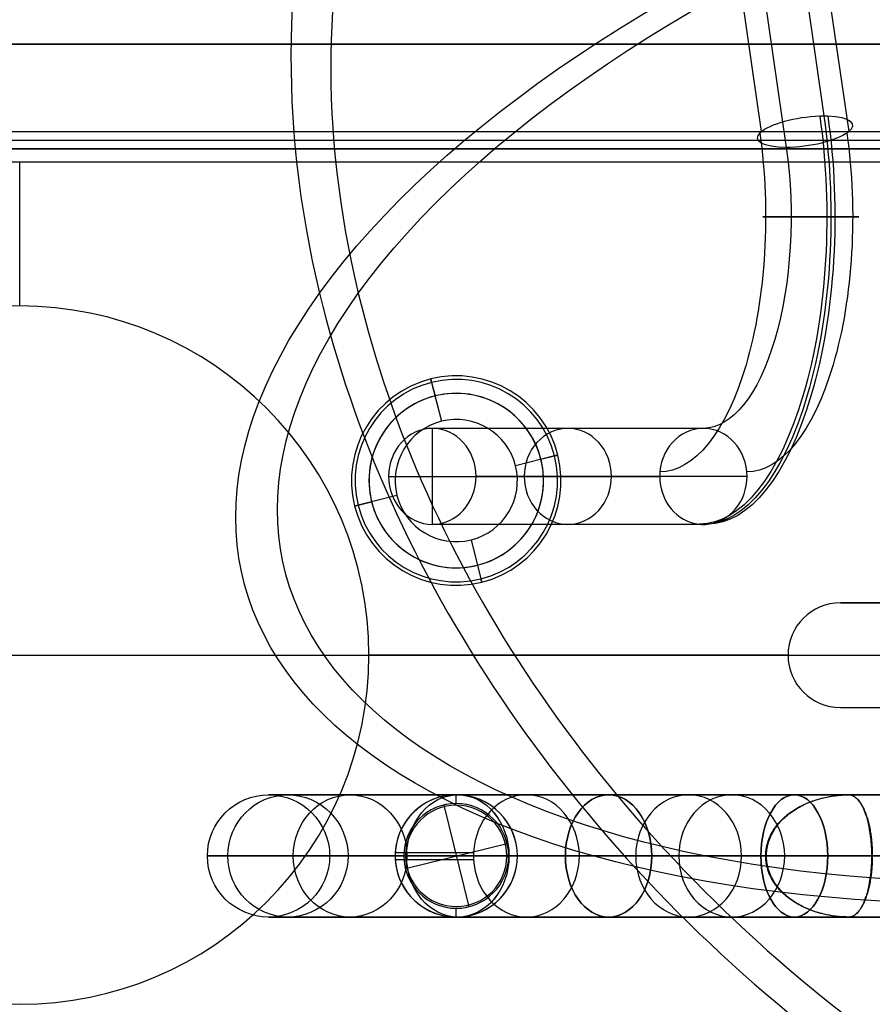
# Model space of a CAD drawing. Extents: x -158 to 158, y -59 to 130.
# Tile 10 of 17: x 0 to 49, y -20 to 36. Entities that reach past the tile are written whole.
import ezdxf

# ---------------------------------------------------------------- set-up
doc = ezdxf.new("R2010")
doc.units = 0
doc.header["$MEASUREMENT"] = 0
doc.layers.add('MODEL_237_2', color=5, linetype='CONTINUOUS')

msp = doc.modelspace()

# ---------------------------------------------------------------- linework, layer by layer
at = {"layer": 'MODEL_237_2'}
for p, q in [((38.467, 83.435, 57.532), (46.049, 30.891, 74.17)), ((34.887, 82.531, 56.309), (42.47, 29.987, 72.947)), ((39.892, 82.531, 54.028), (47.474, 29.987, 70.666)), ((36.313, 81.627, 52.805), (43.895, 29.084, 69.443)), ((72, 35, 25), (-72, 35, 25)), ((72, 35, 26), (-72, 35, 26)), ((-72, 35, 25.5), (72, 35, 25.5)), ((-70, 30, 25), (70, 30, 25)), ((-70, 30, 0.737), (70, 30, 0.737)), ((-70, 30, 12.868), (70, 30, 12.868)), ((-70, 29.5, 25), (70, 29.5, 25)), ((70, 29, 25), (-70, 29, 25)), ((-70, 29, 0.737), (70, 29, 0.737)), ((-70, 29, 12.868), (70, 29, 12.868)), ((-68.263, 28.263, -1), (68.263, 28.263, -1)), ((-68.263, 28.263), (68.263, 28.263)), ((0, 20, -1), (0, 28.263, -1)), ((0, 20), (0, 28.263)), ((23.54, 15.82, 27.8), (23.54, 15.82, 26.2)), ((23.589, 15.626, 28), (24.148, 13.395, 28)), ((23.589, 15.626, 26), (23.783, 14.85, 26)), ((25, 15, 25), (25, 15, 26)), ((39.151, 12.99, 59.033), (23.63, 12.99, 24.975)), ((23.63, 7.49, 24.975), (23.63, 12.99, 24.975)), ((24.148, 13.395, 28), (24.148, 13.395, 26)), ((30.626, 11.411, 28), (28.395, 10.852, 28)), ((29.85, 11.217, 26), (30.626, 11.411, 26)), ((30.82, 11.46, 26.2), (30.82, 11.46, 27.8)), ((28.395, 10.852, 28), (28.395, 10.852, 26)), ((21.128, 10.24, 26.116), (36.649, 10.24, 60.174)), ((21.128, 10.24, 26.116), (26.132, 10.24, 23.835)), ((41.653, 10.24, 57.893), (26.132, 10.24, 23.835)), ((20, 10, 26), (20, 10, 25)), ((30, 10, 25), (30, 10, 26)), ((21.605, 9.148, 28), (19.374, 8.589, 28)), ((21.605, 9.148, 26), (21.605, 9.148, 28)), ((19.18, 8.54, 27.8), (19.18, 8.54, 26.2)), ((19.374, 8.589, 26), (20.15, 8.783, 26)), ((39.151, 7.49, 59.033), (23.63, 7.49, 24.975)), ((25.852, 6.605, 28), (25.852, 6.605, 26)), ((25.852, 6.605, 28), (26.411, 4.374, 28)), ((26.217, 5.15, 26), (26.411, 4.374, 26)), ((25, 5, 25), (25, 5, 26)), ((26.46, 4.18, 27.8), (26.46, 4.18, 26.2)), ((53, 3, -1), (47, 3, -1)), ((53, 3), (47, 3)), ((47, 3, -1), (47, 3)), ((47, 3, -0.5), (53, 3, -0.5)), ((44, 0, -1), (20, 0, -1)), ((-75, 0, 25), (75, 0, 25)), ((-75, 0, 26), (75, 0, 26)), ((20, 0, -1), (20, 0)), ((44, 0), (20, 0)), ((44, 0, -1), (44, 0)), ((47, -3, -1), (53, -3, -1)), ((47, -3), (53, -3)), ((47, -3, -1), (47, -3)), ((47, -3, -0.5), (53, -3, -0.5)), ((25, -8, 46.376), (25, -8, 26)), ((25, -8.5, 26), (25, -8, 26)), ((29.019, -8, 61.376), (40.777, -8, 81.741)), ((40.777, -8, 81.741), (47.5, -8, 93.386)), ((47.5, -8, 93.386), (47.466, -8.001, 93.512)), ((47.466, -8.001, 93.512), (47.592, -8, 93.546)), ((47.626, -8.001, 93.419), (47.466, -8.001, 93.512)), ((47.495, -8, 93.384), (47.5, -8, 93.386)), ((47.495, -8, 93.384), (47.5, -8, 93.386)), ((47.626, -8.001, 93.419), (47.5, -8, 93.386)), ((47.5, -8, 93.386), (47.592, -8, 93.546)), ((47.592, -8, 93.546), (47.626, -8.001, 93.419)), ((24.287, -8.586, 26), (25.713, -14.414, 26)), ((25, -8.6, 25), (25, -8.6, 26)), ((22.086, -12.213, 26), (27.914, -10.787, 26)), ((21.5, -11.5, 26), (21.5, -11.5, 46.376)), ((22, -11.5, 26), (21.5, -11.5, 26)), ((22.1, -11.5, 26), (22.1, -11.5, 25)), ((25.988, -11.5, 63.126), (37.746, -11.5, 83.491)), ((27.9, -11.5, 25), (27.9, -11.5, 26)), ((28.5, -11.5, 26), (28, -11.5, 26)), ((28.5, -11.5, 46.376), (28.5, -11.5, 26)), ((28.5, -11.5, 46.376), (28.5, -11.5, 26)), ((32.05, -11.5, 59.626), (43.808, -11.5, 79.991)), ((37.746, -11.5, 83.491), (42.719, -11.5, 92.105)), ((42.719, -11.5, 92.105), (42.763, -11.5, 92.18)), ((43.808, -11.5, 79.991), (48.781, -11.5, 88.605)), ((48.781, -11.5, 88.605), (48.825, -11.5, 88.681)), ((25, -14.4, 25), (25, -14.4, 26)), ((25, -15, 26), (25, -14.5, 26)), ((25, -15, 46.376), (25, -15, 26)), ((40.777, -15, 81.741), (29.019, -15, 61.376)), ((47.5, -15, 93.386), (40.777, -15, 81.741)), ((47.592, -15, 93.546), (47.466, -14.999, 93.512)), ((47.466, -14.999, 93.512), (47.5, -15, 93.386)), ((47.466, -14.999, 93.512), (47.626, -14.999, 93.419)), ((47.5, -15, 93.386), (47.495, -15, 93.384)), ((47.5, -15, 93.386), (47.495, -15, 93.384)), ((47.5, -15, 93.386), (47.626, -14.999, 93.419)), ((47.592, -15, 93.546), (47.5, -15, 93.386)), ((47.626, -14.999, 93.419), (47.592, -15, 93.546))]:
    msp.add_line(p, q, dxfattribs=at)
for points in [[(47.495, -15, 93.384), (47.334, -14.998, 93.341), (47.173, -14.992, 93.298), (47.013, -14.982, 93.255), (46.852, -14.968, 93.212), (46.69, -14.949, 93.169), (46.529, -14.927, 93.125), (46.367, -14.9, 93.082), (46.206, -14.869, 93.039), (46.044, -14.834, 92.996), (45.883, -14.794, 92.952), (45.722, -14.749, 92.909), (45.561, -14.699, 92.866), (45.4, -14.644, 92.823), (45.24, -14.584, 92.78), (45.08, -14.519, 92.737), (44.92, -14.447, 92.694), (44.761, -14.369, 92.652), (44.681, -14.327, 92.63), (44.602, -14.284, 92.609), (44.523, -14.239, 92.588), (44.444, -14.192, 92.567), (44.365, -14.143, 92.546), (44.286, -14.091, 92.525), (44.208, -14.038, 92.504), (44.13, -13.982, 92.483), (44.052, -13.924, 92.462), (43.974, -13.864, 92.441), (43.897, -13.8, 92.42), (43.819, -13.734, 92.4), (43.743, -13.665, 92.379), (43.667, -13.592, 92.359), (43.591, -13.516, 92.338), (43.516, -13.435, 92.318), (43.442, -13.351, 92.298), (43.369, -13.262, 92.279), (43.333, -13.215, 92.269), (43.296, -13.168, 92.259), (43.261, -13.118, 92.25), (43.225, -13.067, 92.24), (43.19, -13.015, 92.231), (43.155, -12.961, 92.222), (43.121, -12.905, 92.212), (43.087, -12.847, 92.203), (43.053, -12.786, 92.194), (43.02, -12.723, 92.185), (42.988, -12.658, 92.177), (42.956, -12.59, 92.168), (42.926, -12.518, 92.16), (42.896, -12.444, 92.152), (42.868, -12.366, 92.144), (42.841, -12.285, 92.137), (42.815, -12.199, 92.13), (42.803, -12.155, 92.127), (42.792, -12.11, 92.124), (42.781, -12.064, 92.121), (42.771, -12.016, 92.119), (42.762, -11.968, 92.116), (42.753, -11.919, 92.114), (42.745, -11.869, 92.112), (42.739, -11.818, 92.11), (42.733, -11.767, 92.108), (42.728, -11.714, 92.107), (42.724, -11.662, 92.106), (42.721, -11.608, 92.105), (42.719, -11.555, 92.105), (42.719, -11.5, 92.105), (42.719, -11.445, 92.105), (42.721, -11.392, 92.105), (42.724, -11.338, 92.106), (42.728, -11.286, 92.107), (42.733, -11.233, 92.108), (42.739, -11.182, 92.11), (42.745, -11.131, 92.112), (42.753, -11.081, 92.114), (42.762, -11.032, 92.116), (42.771, -10.984, 92.119), (42.781, -10.936, 92.121), (42.792, -10.89, 92.124), (42.803, -10.845, 92.127), (42.815, -10.801, 92.13), (42.841, -10.715, 92.137), (42.868, -10.634, 92.144), (42.896, -10.556, 92.152), (42.926, -10.482, 92.16), (42.956, -10.41, 92.168), (42.988, -10.342, 92.177), (43.02, -10.277, 92.185), (43.053, -10.214, 92.194), (43.087, -10.154, 92.203), (43.121, -10.095, 92.212), (43.155, -10.039, 92.222), (43.19, -9.985, 92.231), (43.225, -9.933, 92.24), (43.261, -9.882, 92.25), (43.296, -9.832, 92.259), (43.333, -9.785, 92.269), (43.369, -9.738, 92.279), (43.442, -9.649, 92.298), (43.516, -9.565, 92.318), (43.591, -9.484, 92.338), (43.667, -9.408, 92.359), (43.743, -9.335, 92.379), (43.819, -9.266, 92.4), (43.896, -9.2, 92.42), (43.974, -9.136, 92.441), (44.052, -9.076, 92.462), (44.13, -9.018, 92.483), (44.208, -8.962, 92.504), (44.286, -8.909, 92.525), (44.365, -8.857, 92.546), (44.444, -8.808, 92.567), (44.523, -8.761, 92.588), (44.602, -8.716, 92.609), (44.681, -8.673, 92.63), (44.761, -8.631, 92.652), (44.92, -8.553, 92.694), (45.08, -8.481, 92.737), (45.24, -8.416, 92.78), (45.4, -8.356, 92.823), (45.561, -8.301, 92.866), (45.722, -8.251, 92.909), (45.883, -8.206, 92.952), (46.044, -8.166, 92.996), (46.206, -8.131, 93.039), (46.367, -8.1, 93.082), (46.529, -8.073, 93.125), (46.69, -8.051, 93.169), (46.852, -8.032, 93.212), (47.013, -8.018, 93.255), (47.173, -8.008, 93.298), (47.334, -8.002, 93.341), (47.495, -8, 93.384)], [(47.495, -15, 93.384), (47.299, -14.997, 93.332), (47.103, -14.988, 93.28), (46.907, -14.973, 93.228), (46.711, -14.952, 93.176), (46.516, -14.925, 93.125), (46.322, -14.892, 93.074), (46.13, -14.852, 93.024), (45.938, -14.807, 92.974), (45.748, -14.755, 92.925), (45.559, -14.696, 92.876), (45.371, -14.631, 92.828), (45.278, -14.595, 92.805), (45.186, -14.558, 92.781), (45.094, -14.52, 92.758), (45.003, -14.479, 92.735), (44.913, -14.437, 92.712), (44.824, -14.393, 92.689), (44.735, -14.348, 92.667), (44.648, -14.3, 92.645), (44.561, -14.251, 92.623), (44.476, -14.2, 92.602), (44.389, -14.146, 92.58), (44.303, -14.089, 92.559), (44.219, -14.031, 92.537), (44.135, -13.97, 92.517), (44.053, -13.908, 92.496), (43.973, -13.843, 92.476), (43.894, -13.776, 92.457), (43.817, -13.708, 92.438), (43.741, -13.637, 92.419), (43.668, -13.564, 92.401), (43.596, -13.489, 92.383), (43.527, -13.412, 92.366), (43.459, -13.333, 92.35), (43.394, -13.252, 92.334), (43.332, -13.169, 92.319), (43.272, -13.084, 92.304), (43.213, -12.996, 92.29), (43.158, -12.905, 92.276), (43.106, -12.814, 92.264), (43.082, -12.767, 92.258), (43.058, -12.72, 92.252), (43.035, -12.673, 92.246), (43.012, -12.626, 92.241), (42.991, -12.578, 92.236), (42.97, -12.529, 92.231), (42.951, -12.481, 92.226), (42.932, -12.432, 92.221), (42.914, -12.382, 92.217), (42.898, -12.333, 92.213), (42.882, -12.283, 92.209), (42.867, -12.233, 92.205), (42.853, -12.182, 92.202), (42.84, -12.131, 92.199), (42.828, -12.08, 92.196), (42.817, -12.028, 92.193), (42.806, -11.977, 92.191), (42.797, -11.925, 92.189), (42.789, -11.873, 92.187), (42.782, -11.82, 92.185), (42.776, -11.767, 92.184), (42.771, -11.714, 92.182), (42.768, -11.661, 92.182), (42.765, -11.608, 92.181), (42.763, -11.554, 92.18), (42.763, -11.5, 92.18), (42.763, -11.446, 92.18), (42.765, -11.392, 92.181), (42.768, -11.339, 92.182), (42.771, -11.286, 92.182), (42.776, -11.233, 92.184), (42.782, -11.18, 92.185), (42.789, -11.127, 92.187), (42.797, -11.075, 92.189), (42.806, -11.023, 92.191), (42.817, -10.972, 92.193), (42.828, -10.92, 92.196), (42.84, -10.869, 92.199), (42.853, -10.818, 92.202), (42.867, -10.767, 92.205), (42.882, -10.717, 92.209), (42.898, -10.667, 92.213), (42.914, -10.618, 92.217), (42.932, -10.568, 92.221), (42.951, -10.519, 92.226), (42.97, -10.471, 92.231), (42.991, -10.422, 92.236), (43.012, -10.374, 92.241), (43.035, -10.327, 92.246), (43.058, -10.28, 92.252), (43.082, -10.233, 92.258), (43.106, -10.186, 92.264), (43.158, -10.095, 92.276), (43.213, -10.004, 92.29), (43.272, -9.916, 92.304), (43.332, -9.831, 92.319), (43.394, -9.748, 92.334), (43.459, -9.667, 92.35), (43.527, -9.588, 92.366), (43.596, -9.511, 92.383), (43.668, -9.436, 92.401), (43.741, -9.363, 92.419), (43.817, -9.292, 92.438), (43.894, -9.224, 92.457), (43.973, -9.157, 92.476), (44.053, -9.092, 92.496), (44.135, -9.03, 92.517), (44.219, -8.969, 92.537), (44.303, -8.911, 92.559), (44.389, -8.854, 92.58), (44.476, -8.8, 92.602), (44.561, -8.749, 92.623), (44.648, -8.7, 92.645), (44.735, -8.652, 92.667), (44.824, -8.607, 92.689), (44.913, -8.563, 92.712), (45.003, -8.521, 92.735), (45.094, -8.48, 92.758), (45.186, -8.442, 92.781), (45.278, -8.405, 92.805), (45.371, -8.369, 92.828), (45.559, -8.304, 92.876), (45.748, -8.245, 92.925), (45.938, -8.193, 92.974), (46.13, -8.148, 93.024), (46.322, -8.108, 93.074), (46.516, -8.075, 93.125), (46.711, -8.048, 93.176), (46.907, -8.027, 93.228), (47.103, -8.012, 93.28), (47.299, -8.003, 93.332), (47.495, -8, 93.384)], [(47.5, -8, 93.386), (47.553, -8.003, 93.189), (47.606, -8.012, 92.993), (47.659, -8.027, 92.796), (47.712, -8.048, 92.601), (47.766, -8.075, 92.406), (47.819, -8.108, 92.211), (47.872, -8.148, 92.019), (47.925, -8.193, 91.828), (47.977, -8.245, 91.638), (48.03, -8.304, 91.45), (48.082, -8.369, 91.264), (48.108, -8.405, 91.171), (48.134, -8.442, 91.079), (48.159, -8.48, 90.988), (48.185, -8.521, 90.898), (48.21, -8.563, 90.809), (48.235, -8.607, 90.72), (48.26, -8.652, 90.632), (48.285, -8.7, 90.545), (48.309, -8.749, 90.46), (48.333, -8.8, 90.375), (48.358, -8.854, 90.289), (48.382, -8.911, 90.204), (48.406, -8.969, 90.12), (48.43, -9.03, 90.037), (48.453, -9.092, 89.956), (48.476, -9.157, 89.877), (48.499, -9.224, 89.798), (48.521, -9.292, 89.722), (48.543, -9.363, 89.647), (48.564, -9.436, 89.575), (48.584, -9.511, 89.504), (48.604, -9.588, 89.435), (48.623, -9.667, 89.369), (48.642, -9.748, 89.304), (48.66, -9.831, 89.242), (48.678, -9.916, 89.183), (48.694, -10.004, 89.126), (48.71, -10.095, 89.071), (48.725, -10.186, 89.02), (48.732, -10.233, 88.995), (48.739, -10.28, 88.972), (48.746, -10.327, 88.949), (48.753, -10.374, 88.927), (48.759, -10.422, 88.906), (48.765, -10.471, 88.886), (48.77, -10.519, 88.866), (48.776, -10.568, 88.848), (48.781, -10.618, 88.83), (48.786, -10.667, 88.814), (48.79, -10.717, 88.798), (48.795, -10.768, 88.783), (48.799, -10.818, 88.769), (48.803, -10.869, 88.757), (48.806, -10.92, 88.745), (48.809, -10.972, 88.734), (48.812, -11.023, 88.724), (48.815, -11.075, 88.715), (48.817, -11.127, 88.707), (48.819, -11.18, 88.7), (48.821, -11.233, 88.694), (48.822, -11.286, 88.689), (48.824, -11.339, 88.686), (48.824, -11.392, 88.683), (48.825, -11.446, 88.681), (48.825, -11.5, 88.681), (48.825, -11.554, 88.681), (48.824, -11.608, 88.683), (48.824, -11.661, 88.686), (48.822, -11.714, 88.689), (48.821, -11.767, 88.694), (48.819, -11.82, 88.7), (48.817, -11.873, 88.707), (48.815, -11.925, 88.715), (48.812, -11.977, 88.724), (48.809, -12.028, 88.734), (48.806, -12.08, 88.745), (48.803, -12.131, 88.757), (48.799, -12.182, 88.769), (48.795, -12.232, 88.783), (48.79, -12.283, 88.798), (48.786, -12.333, 88.814), (48.781, -12.382, 88.83), (48.776, -12.432, 88.848), (48.77, -12.481, 88.866), (48.765, -12.529, 88.886), (48.759, -12.578, 88.906), (48.753, -12.626, 88.927), (48.746, -12.673, 88.949), (48.739, -12.72, 88.972), (48.732, -12.767, 88.995), (48.725, -12.814, 89.02), (48.71, -12.905, 89.071), (48.694, -12.996, 89.126), (48.678, -13.084, 89.183), (48.66, -13.169, 89.242), (48.642, -13.252, 89.304), (48.623, -13.333, 89.369), (48.604, -13.412, 89.435), (48.584, -13.489, 89.504), (48.564, -13.564, 89.575), (48.543, -13.637, 89.647), (48.521, -13.708, 89.722), (48.499, -13.776, 89.798), (48.476, -13.843, 89.877), (48.453, -13.908, 89.956), (48.43, -13.97, 90.037), (48.406, -14.031, 90.12), (48.382, -14.089, 90.204), (48.358, -14.146, 90.289), (48.333, -14.2, 90.375), (48.309, -14.251, 90.46), (48.285, -14.3, 90.545), (48.26, -14.348, 90.632), (48.235, -14.393, 90.72), (48.21, -14.437, 90.809), (48.185, -14.479, 90.898), (48.159, -14.52, 90.988), (48.134, -14.558, 91.079), (48.108, -14.595, 91.171), (48.082, -14.631, 91.264), (48.03, -14.696, 91.45), (47.977, -14.755, 91.638), (47.925, -14.807, 91.828), (47.872, -14.852, 92.019), (47.819, -14.892, 92.211), (47.766, -14.925, 92.406), (47.712, -14.952, 92.601), (47.659, -14.973, 92.796), (47.606, -14.988, 92.993), (47.553, -14.997, 93.189), (47.5, -15, 93.386)], [(47.5, -8, 93.386), (47.543, -8.002, 93.224), (47.587, -8.008, 93.062), (47.63, -8.018, 92.9), (47.674, -8.032, 92.738), (47.717, -8.051, 92.576), (47.76, -8.073, 92.415), (47.804, -8.1, 92.253), (47.847, -8.131, 92.091), (47.89, -8.166, 91.93), (47.933, -8.206, 91.769), (47.977, -8.251, 91.608), (48.02, -8.301, 91.447), (48.063, -8.356, 91.286), (48.106, -8.416, 91.126), (48.149, -8.481, 90.966), (48.191, -8.553, 90.806), (48.234, -8.631, 90.647), (48.255, -8.673, 90.567), (48.277, -8.716, 90.488), (48.298, -8.761, 90.409), (48.319, -8.808, 90.33), (48.34, -8.857, 90.251), (48.361, -8.909, 90.172), (48.382, -8.962, 90.094), (48.403, -9.018, 90.015), (48.424, -9.076, 89.937), (48.445, -9.136, 89.86), (48.466, -9.2, 89.782), (48.486, -9.266, 89.705), (48.507, -9.335, 89.629), (48.527, -9.408, 89.552), (48.547, -9.484, 89.477), (48.567, -9.565, 89.402), (48.587, -9.649, 89.328), (48.607, -9.738, 89.255), (48.617, -9.785, 89.218), (48.626, -9.832, 89.182), (48.636, -9.882, 89.146), (48.646, -9.933, 89.111), (48.655, -9.985, 89.076), (48.664, -10.039, 89.041), (48.673, -10.095, 89.007), (48.683, -10.153, 88.973), (48.692, -10.214, 88.939), (48.7, -10.277, 88.906), (48.709, -10.342, 88.874), (48.718, -10.41, 88.842), (48.726, -10.482, 88.811), (48.734, -10.556, 88.782), (48.741, -10.634, 88.753), (48.749, -10.715, 88.726), (48.755, -10.801, 88.701), (48.759, -10.845, 88.689), (48.762, -10.89, 88.678), (48.764, -10.936, 88.667), (48.767, -10.984, 88.657), (48.77, -11.032, 88.648), (48.772, -11.081, 88.639), (48.774, -11.131, 88.631), (48.776, -11.182, 88.625), (48.777, -11.233, 88.619), (48.779, -11.286, 88.614), (48.78, -11.338, 88.61), (48.781, -11.392, 88.607), (48.781, -11.445, 88.605), (48.781, -11.5, 88.605), (48.781, -11.555, 88.605), (48.781, -11.608, 88.607), (48.78, -11.662, 88.61), (48.779, -11.714, 88.614), (48.777, -11.767, 88.619), (48.776, -11.818, 88.625), (48.774, -11.869, 88.631), (48.772, -11.919, 88.639), (48.77, -11.968, 88.648), (48.767, -12.016, 88.657), (48.764, -12.064, 88.667), (48.762, -12.11, 88.678), (48.759, -12.155, 88.689), (48.755, -12.199, 88.701), (48.749, -12.285, 88.726), (48.741, -12.366, 88.753), (48.734, -12.444, 88.782), (48.726, -12.518, 88.811), (48.718, -12.59, 88.842), (48.709, -12.658, 88.874), (48.7, -12.723, 88.906), (48.692, -12.786, 88.939), (48.683, -12.846, 88.973), (48.673, -12.905, 89.007), (48.664, -12.961, 89.041), (48.655, -13.015, 89.076), (48.646, -13.067, 89.111), (48.636, -13.118, 89.146), (48.626, -13.168, 89.182), (48.617, -13.215, 89.218), (48.607, -13.262, 89.255), (48.587, -13.351, 89.328), (48.567, -13.435, 89.402), (48.547, -13.516, 89.477), (48.527, -13.592, 89.552), (48.507, -13.665, 89.629), (48.486, -13.734, 89.705), (48.466, -13.8, 89.782), (48.445, -13.864, 89.86), (48.424, -13.924, 89.937), (48.403, -13.982, 90.015), (48.382, -14.038, 90.094), (48.361, -14.091, 90.172), (48.34, -14.143, 90.251), (48.319, -14.192, 90.33), (48.298, -14.239, 90.409), (48.277, -14.284, 90.488), (48.255, -14.327, 90.567), (48.234, -14.369, 90.647), (48.191, -14.447, 90.806), (48.149, -14.519, 90.966), (48.106, -14.584, 91.126), (48.063, -14.644, 91.286), (48.02, -14.699, 91.447), (47.977, -14.749, 91.608), (47.933, -14.794, 91.769), (47.89, -14.834, 91.93), (47.847, -14.869, 92.091), (47.804, -14.9, 92.253), (47.76, -14.927, 92.415), (47.717, -14.949, 92.576), (47.674, -14.968, 92.738), (47.63, -14.982, 92.9), (47.587, -14.992, 93.062), (47.543, -14.998, 93.224), (47.5, -15, 93.386)]]:
    msp.add_polyline3d(points, dxfattribs=at)
msp.add_circle((14.25, -11.5, 150.976), 3.5, dxfattribs=at)
at = {"layer": 'MODEL_237_2', "extrusion": (-0.18196, -4.31401e-15, 0.983306)}
msp.add_circle((11.5, 40.374, 133.763), 3.5, dxfattribs=at)
at = {"layer": 'MODEL_237_2', "extrusion": (0.181957, -3.58897e-15, 0.983306)}
msp.add_circle((-11.5, 14.569, 163.149), 3.5, dxfattribs=at)
at = {"layer": 'MODEL_237_2', "extrusion": (-4.00682e-17, 1, 5.47599e-16)}
msp.add_circle((-80.75, 150.976, -8), 66.5, dxfattribs=at)
at = {"layer": 'MODEL_237_2', "extrusion": (-0.368098, 1.95762e-15, 0.929787)}
msp.add_circle((11.5, 64.154, 110.652), 3.5, dxfattribs=at)
at = {"layer": 'MODEL_237_2', "extrusion": (0.368092, -1.63135e-15, 0.929789)}
msp.add_circle((-11.5, 46.993, 170.1), 3.5, dxfattribs=at)
at = {"layer": 'MODEL_237_2', "extrusion": (-0.547211, 2.90017e-16, 0.836995)}
msp.add_circle((11.5, 83.703, 82.179), 3.5, dxfattribs=at)
at = {"layer": 'MODEL_237_2', "extrusion": (0.54721, 6.96042e-15, 0.836996)}
msp.add_circle((-11.5, 81.528, 170.554), 3.5, dxfattribs=at)
at = {"layer": 'MODEL_237_2', "extrusion": (0.707104, -5.03905e-15, 0.70711)}
msp.add_circle((-11.5, 116.157, 163.855), 3.5, dxfattribs=at)
at = {"layer": 'MODEL_237_2', "extrusion": (0.70711, 2.17513e-15, -0.707104)}
msp.add_circle((-11.5, 97.355, -49.657), 3.5, dxfattribs=at)
at = {"layer": 'MODEL_237_2', "extrusion": (0.836996, -2.24764e-15, -0.54721)}
msp.add_circle((-11.5, 104.054, -15.028), 3.5, dxfattribs=at)
at = {"layer": 'MODEL_237_2', "extrusion": (0.836995, -4.42277e-15, 0.547211)}
msp.add_circle((-11.5, 148.679, 150.203), 3.5, dxfattribs=at)
at = {"layer": 'MODEL_237_2', "extrusion": (-1.69177e-16, 1, 3.6655e-16)}
msp.add_circle((-80.75, 150.976, -11.5), 63, dxfattribs=at)
at = {"layer": 'MODEL_237_2', "extrusion": (1.60273e-16, 1, 4.27394e-16)}
msp.add_circle((-80.75, 150.976, -15), 66.5, dxfattribs=at)
at = {"layer": 'MODEL_237_2', "extrusion": (0.359135, 0.5, 0.78805)}
for radius, start, end in [(70, 347.19759, 42.34769), (67.56, 348.65159, 42.34769), (70, 42.34769, 132.34769), (67.56, 42.34769, 132.34769)]:
    msp.add_arc((-53.588, 42.249, 158.062), radius, start, end, dxfattribs=at)
at = {"layer": 'MODEL_237_2', "extrusion": (-0.207347, 0.866025, -0.454981)}
for radius, start, end in [(70, 27.75457, 117.75457), (67.56, 27.75457, 117.75457), (67.56, 297.75457, 27.75457), (70, 297.75457, 27.75457)]:
    msp.add_arc((-83.47, 134.687, -67.324), radius, start, end, dxfattribs=at)
at = {"layer": 'MODEL_237_2', "extrusion": (0.909961, 5.06585e-16, -0.414693)}
for centre in [(25.103, 69.954, 10.892), (25.103, 69.954, 11.399)]:
    msp.add_arc(centre, 17.601, 70.8133, 180, dxfattribs=at)
at = {"layer": 'MODEL_237_2', "extrusion": (0.909961, 5.41234e-16, -0.414693)}
msp.add_arc((25.103, 69.954, 11.145), 17.613, 70.8133, 180, dxfattribs=at)
at = {"layer": 'MODEL_237_2', "extrusion": (-0.136288, 0.944453, -0.299056)}
for start, end in [(295.7587, 110.4731), (121.0443, 295.7587), (110.4731, 115.7587), (115.7587, 121.0443)]:
    msp.add_arc((-48.794, 75.475, 0.718), 2.75, start, end, dxfattribs=at)
at = {"layer": 'MODEL_237_2', "extrusion": (0.909961, 0, -0.414693)}
for centre in [(25.103, 69.954, 8.407), (25.103, 69.954, 13.884)]:
    msp.add_arc(centre, 14.609, 70.8133, 180, dxfattribs=at)
at = {"layer": 'MODEL_237_2', "extrusion": (0.909961, 4.50829e-16, -0.414693)}
msp.add_arc((25.103, 69.954, 11.145), 12.113, 70.8133, 180, dxfattribs=at)
at = {"layer": 'MODEL_237_2', "extrusion": (1.30802e-14, 1, 2.74081e-14)}
for start, end in [(294.5, 109.2144), (119.7856, 294.5), (109.2144, 114.5), (114.5, 119.7856)]:
    msp.add_arc((-45.314, 72.558, 25.103), 2.75, start, end, dxfattribs=at)
at = {"layer": 'MODEL_237_2'}
for centre, radius, start, end in [((0, 0, -1), 20, 0, 180), ((0, 0), 20, 0, 180), ((0, 0, -0.5), 20, 0, 180), ((25, 10, 27.8), 6, 14.0831, 194.0831), ((25, 10, 26.2), 6, 14.0831, 194.0831), ((25, 10, 27), 6, 14.0831, 194.0831), ((25, 10, 28), 5.8, 14.0831, 194.0831), ((25, 10, 26), 5.8, 14.0831, 194.0831), ((25, 10, 28), 5.8, 14.0831, 194.0831), ((25, 10, 26), 5.8, 14.0831, 194.0831), ((25, 10, 25), 5, 0, 180), ((25, 10, 26), 5, 0, 180), ((25, 10, 25.5), 5, 0, 180), ((25, 10, 26), 5, 14.0831, 194.0831), ((25, 10, 28), 3.5, 14.0831, 194.0831), ((25, 10, 26), 3.5, 14.0831, 194.0831), ((25, 10, 26.2), 6, 194.0831, 14.0831), ((25, 10, 27.8), 6, 194.0831, 14.0831), ((25, 10, 27), 6, 194.0831, 14.0831), ((25, 10, 28), 5.8, 194.0831, 14.0831), ((25, 10, 26), 5.8, 194.0831, 14.0831), ((25, 10, 26), 5.8, 194.0831, 14.0831), ((25, 10, 28), 5.8, 194.0831, 14.0831), ((25, 10, 26), 5, 194.0831, 14.0831), ((25, 10, 28), 3.5, 194.0831, 14.0831), ((25, 10, 26), 3.5, 194.0831, 14.0831), ((25, 10, 25), 5, 180, 0), ((25, 10, 26), 5, 180, 0), ((25, 10, 25.5), 5, 180, 0), ((47, 0), 3, 90, 270), ((47, 0, -1), 3, 90, 270), ((47, 0, -0.5), 3, 90, 270), ((0, 0, -1), 20, 180, 0), ((0, 0), 20, 180, 0), ((0, 0, -0.5), 20, 180, 360), ((25, -11.5, 26), 3.5, 0, 180), ((25, -11.5, 36.188), 3.5, 360, 180), ((25, -11.5, 46.376), 3.5, 0, 176.6615), ((25, -11.5, 26), 3, 360, 180), ((25, -11.5, 25), 2.9, 0, 180), ((25, -11.5, 26), 2.9, 0, 180), ((25, -11.5, 25.5), 2.9, 0, 180), ((25, -11.5, 46.376), 3.5, 176.6615, 180), ((25, -11.5, 46.376), 3.5, 180, 183.3385), ((25, -11.5, 26), 3.5, 180, 0), ((25, -11.5, 36.188), 3.5, 180, 0), ((25, -11.5, 46.376), 3.5, 183.3385, 0), ((25, -11.5, 26), 3, 180, 0), ((25, -11.5, 25), 2.9, 180, 0), ((25, -11.5, 26), 2.9, 180, 0), ((25, -11.5, 25.5), 2.9, 180, 0)]:
    msp.add_arc(centre, radius, start, end, dxfattribs=at)
at = {"layer": 'MODEL_237_2', "extrusion": (0.969944, 0.243328, 0)}
for centre, start, end in [((9.416, 27.8, 26.682), 0, 90), ((9.416, 26.2, 26.682), 270, 0), ((-2.184, 26.2, 26.682), 180, 270), ((-2.184, 27.8, 26.682), 90, 180)]:
    msp.add_arc(centre, 0.2, start, end, dxfattribs=at)
at = {"layer": 'MODEL_237_2', "extrusion": (0.414693, -3.04546e-14, 0.909961)}
for centre, start, end in [((10.24, -11.145, 32.526), 270, 90), ((10.24, -11.145, 69.954), 0, 90), ((10.24, -11.145, 69.954), 270, 0), ((10.24, -11.145, 32.526), 90, 270)]:
    msp.add_arc(centre, 2.75, start, end, dxfattribs=at)
at = {"layer": 'MODEL_237_2', "extrusion": (0.414693, -2.84217e-14, 0.909961)}
for start, end in [(270, 90), (90, 270)]:
    msp.add_arc((10.24, -11.145, 51.24), 2.75, start, end, dxfattribs=at)
at = {"layer": 'MODEL_237_2', "extrusion": (-0.243328, 0.969944, 0)}
for centre, start, end in [((-32.482, 26.2, 3.616), 180, 270), ((-20.882, 26.2, 3.616), 270, 0), ((-20.882, 27.8, 3.616), 0, 90)]:
    msp.add_arc(centre, 0.2, start, end, dxfattribs=at)
at = {"layer": 'MODEL_237_2', "extrusion": (-0.243328, 0.969944, -4.32238e-15)}
msp.add_arc((-32.482, 27.8, 3.616), 0.2, 90, 180, dxfattribs=at)
at = {"layer": 'MODEL_237_2', "extrusion": (0.414693, -3.30274e-14, 0.909961)}
msp.add_arc((10.24, -11.145, 69.954), 2.75, 90, 174.7144, dxfattribs=at)
at = {"layer": 'MODEL_237_2', "extrusion": (0.414693, -3.04548e-14, 0.909961)}
msp.add_arc((10.24, -11.145, 69.954), 2.75, 185.2856, 270, dxfattribs=at)
at = {"layer": 'MODEL_237_2', "extrusion": (0.414693, -1.26291e-12, 0.909961)}
msp.add_arc((10.24, -11.145, 69.954), 2.75, 174.7144, 180, dxfattribs=at)
at = {"layer": 'MODEL_237_2', "extrusion": (0.414693, -1.26292e-12, 0.909961)}
msp.add_arc((10.24, -11.145, 69.954), 2.75, 180, 185.2856, dxfattribs=at)
at = {"layer": 'MODEL_237_2', "extrusion": (0, 1, 0)}
for centre in [(-55, 46.376, -8.006), (-55, 46.376, -14.994)]:
    msp.add_arc(centre, 29.796, 360, 30, dxfattribs=at)
at = {"layer": 'MODEL_237_2', "extrusion": (0.5, -3.46945e-18, 0.866025)}
msp.add_arc((-11.5, 5.557, 67.663), 3.5, 360, 86.6615, dxfattribs=at)
at = {"layer": 'MODEL_237_2', "extrusion": (0.5, -3.55333e-14, 0.866025)}
msp.add_arc((-11.5, 5.557, 67.663), 3.5, 270, 0, dxfattribs=at)
at = {"layer": 'MODEL_237_2', "extrusion": (0.5, -1.48615e-15, 0.866025)}
msp.add_arc((-11.5, 5.557, 86.236), 3.5, 0, 180, dxfattribs=at)
at = {"layer": 'MODEL_237_2', "extrusion": (0.5, 1.28705e-15, 0.866025)}
msp.add_arc((-11.5, 5.557, 91.178), 3.5, 0, 180, dxfattribs=at)
at = {"layer": 'MODEL_237_2', "extrusion": (0.5, -2.03012e-15, 0.866025)}
msp.add_arc((-11.5, 5.557, 86.236), 3.5, 180, 360, dxfattribs=at)
at = {"layer": 'MODEL_237_2', "extrusion": (0.5, -2.97231e-15, 0.866025)}
msp.add_arc((-11.5, 5.557, 91.178), 3.5, 180, 0, dxfattribs=at)
at = {"layer": 'MODEL_237_2', "extrusion": (0.866025, 6.11616e-12, -0.5)}
msp.add_arc((-11.535, 104.809, -5.557), 3.535, 358.4997, 0, dxfattribs=at)
at = {"layer": 'MODEL_237_2', "extrusion": (1.47948e-16, 1, 4.39085e-16)}
msp.add_arc((-80.75, 150.976, -11.5), 70, 302.86627, 89.99971, dxfattribs=at)
at = {"layer": 'MODEL_237_2', "extrusion": (-1.69022e-15, 1, 2.16291e-15)}
msp.add_arc((-55, 46.376, -11.5), 33.5, 360, 30, dxfattribs=at)
at = {"layer": 'MODEL_237_2', "extrusion": (9.89672e-17, 1, 1.01998e-15)}
msp.add_arc((-55, 46.376, -11.296), 33.494, 360, 30, dxfattribs=at)
at = {"layer": 'MODEL_237_2', "extrusion": (4.2054e-18, 1, 1.06798e-15)}
msp.add_arc((-55, 46.376, -11.704), 33.494, 360, 30, dxfattribs=at)
at = {"layer": 'MODEL_237_2', "extrusion": (0.5, 2.57853e-13, 0.866025)}
msp.add_arc((-11.5, 5.557, 67.663), 3.5, 86.6615, 90, dxfattribs=at)
at = {"layer": 'MODEL_237_2', "extrusion": (0.5, -4.55415e-13, 0.866025)}
msp.add_arc((-11.5, 5.557, 67.663), 3.5, 90, 93.3385, dxfattribs=at)
at = {"layer": 'MODEL_237_2', "extrusion": (0.5, 1.45352e-16, 0.866025)}
msp.add_arc((-11.5, 5.557, 67.663), 3.5, 93.3385, 180, dxfattribs=at)
at = {"layer": 'MODEL_237_2', "extrusion": (-5.16149e-15, 1, 3.79717e-15)}
msp.add_arc((-55, 46.376, -11.5), 26.5, 360, 30, dxfattribs=at)
at = {"layer": 'MODEL_237_2', "extrusion": (0.5, -1.24279e-14, 0.866025)}
msp.add_arc((-11.5, 5.557, 67.663), 3.5, 180, 270, dxfattribs=at)
at = {"layer": 'MODEL_237_2', "extrusion": (0.866025, -1.57311e-11, -0.5)}
msp.add_arc((-11.465, 104.809, -5.557), 3.535, 180, 181.5003, dxfattribs=at)

doc.saveas('drawing.dxf')
